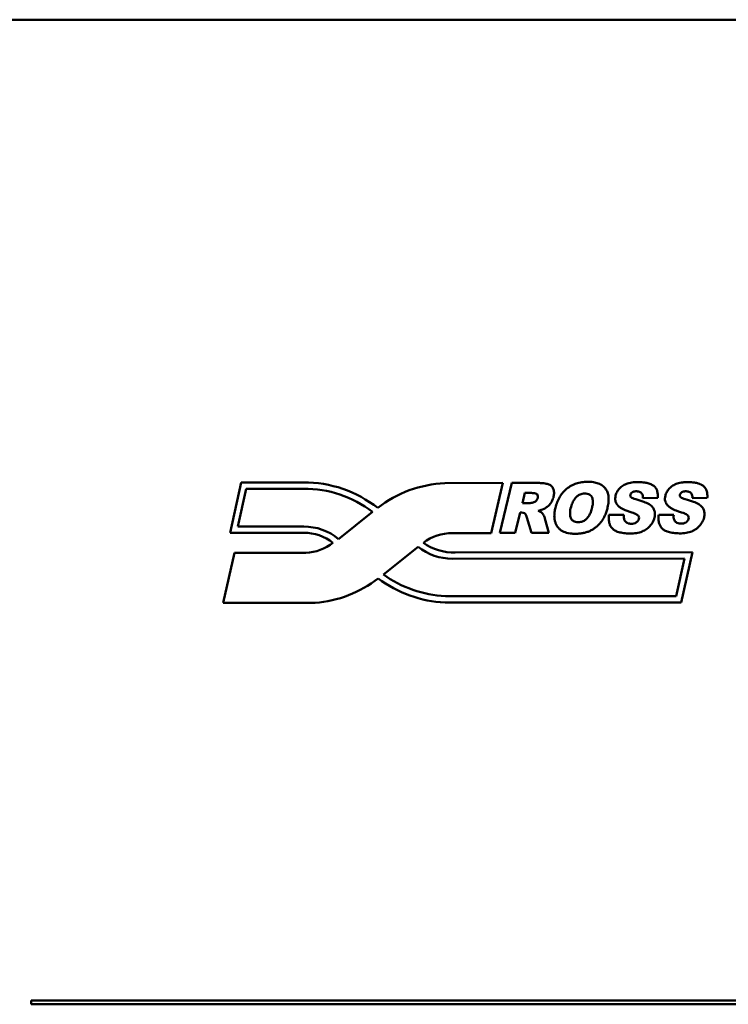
# Model space of a CAD drawing. Header units: inches. Extents: x 7.4 to 53, y 27.5 to 52.4.
# Tile 111 of 128: x 44.4 to 48, y 34.9 to 40. Entities that reach past the tile are written whole.
import ezdxf

# ---------------------------------------------------------------- set-up
doc = ezdxf.new("R2010")
doc.units = ezdxf.units.IN
doc.header["$MEASUREMENT"] = 0
doc.layers.add('Visible Edges(ANSI)', color=7, linetype='Continuous', lineweight=50)

msp = doc.modelspace()

# ---------------------------------------------------------------- linework, layer by layer
at = {"layer": 'Visible Edges(ANSI)'}
for p, q in [((51.9798, 39.9812), (24.2098, 39.9812)), ((45.4488, 37.3247), (45.5061, 37.5852)), ((45.5061, 37.5852), (45.7906, 37.5853)), ((45.7906, 37.5853), (45.8288, 37.5853)), ((46.5606, 37.5815), (46.8613, 37.5838)), ((46.8613, 37.5838), (46.7996, 37.3234)), ((46.8444, 37.3243), (46.9065, 37.5835)), ((46.9065, 37.5835), (47.04, 37.5836)), ((45.4893, 37.3573), (45.5323, 37.5527)), ((45.5323, 37.5527), (45.7907, 37.5527)), ((45.7907, 37.5527), (45.8288, 37.5527)), ((46.9618, 37.4785), (46.9744, 37.5312)), ((46.9744, 37.5312), (47.0096, 37.5312)), ((46.9955, 37.4785), (46.9618, 37.4785)), ((47.6623, 37.5053), (47.5847, 37.5048)), ((47.9187, 37.5054), (47.8411, 37.505)), ((46.1861, 37.4333), (46.0096, 37.2928)), ((46.95, 37.4295), (46.9248, 37.3243)), ((46.9571, 37.4295), (46.95, 37.4295)), ((46.985, 37.4035), (46.9814, 37.4142)), ((47.4097, 37.4173), (47.4873, 37.4174)), ((47.6672, 37.4175), (47.7448, 37.4175)), ((47.0088, 37.3244), (46.985, 37.4035)), ((47.0785, 37.3995), (47.0993, 37.3244)), ((45.7937, 37.3248), (45.4488, 37.3247)), ((45.7938, 37.3575), (45.4893, 37.3573)), ((45.8302, 37.3247), (45.7937, 37.3248)), ((45.8302, 37.3574), (45.7938, 37.3575)), ((46.7996, 37.3234), (46.5992, 37.3233)), ((46.9248, 37.3243), (46.8444, 37.3243)), ((47.0993, 37.3244), (47.0088, 37.3244)), ((45.413, 36.9627), (45.4724, 37.2213)), ((45.4724, 37.2213), (45.8413, 37.2218)), ((46.2422, 37.11), (46.4227, 37.2522)), ((46.6144, 37.2236), (47.8418, 37.2249)), ((47.8418, 37.2249), (47.7839, 36.9642)), ((46.5992, 37.191), (47.8012, 37.1922)), ((47.8012, 37.1922), (47.7578, 36.9967)), ((45.8888, 36.9628), (45.413, 36.9627)), ((47.7839, 36.9642), (46.5613, 36.9642)), ((47.7578, 36.9967), (46.563, 36.9966)), ((44.4188, 34.8844), (44.4188, 34.9044)), ((44.4188, 34.9044), (50.4188, 34.9044)), ((50.4188, 34.8844), (44.4188, 34.8844))]:
    msp.add_line(p, q, dxfattribs=at)
for centre, radius, start, end in [((45.8363, 36.9813), 0.6041, 51.4461, 90.7093), ((46.5829, 36.9835), 0.5984, 92.1356, 128.2122), ((45.836, 36.9803), 0.5725, 52.3012, 90.7178), ((46.9604, 37.4079), 0.0219, 16.6812, 98.669), ((45.8319, 37.0806), 0.2768, 50.0403, 90.3516), ((45.8327, 37.0823), 0.2425, 52.169, 90.5961), ((46.5947, 37.0862), 0.2371, 88.9269, 127.8975), ((45.8344, 37.4551), 0.2334, 271.7057, 309.0428), ((46.6053, 37.4931), 0.2697, 234.5988, 271.9446), ((46.5979, 37.4728), 0.2817, 231.5306, 270.2654), ((46.595, 37.5981), 0.6023, 234.1349, 266.949), ((45.8441, 37.562), 0.6009, 274.2618, 308.127), ((46.5891, 37.5826), 0.619, 232.831, 267.4248)]:
    msp.add_arc(centre, radius, start, end, dxfattribs=at)
for points, knots in [([(47.04, 37.5836), (47.0472, 37.5833), (47.0624, 37.5828), (47.0838, 37.58), (47.1039, 37.5751), (47.1179, 37.5619), (47.1258, 37.5441), (47.1261, 37.5228), (47.1218, 37.505), (47.115, 37.4884), (47.1056, 37.474), (47.091, 37.4597), (47.0707, 37.446), (47.0536, 37.4415), (47.0431, 37.4388)], [0, 0, 0, 0, 0.0547325, 0.11599, 0.1646122, 0.2091743, 0.2565948, 0.3099678, 0.3681709, 0.3948245, 0.4465714, 0.4976937, 0.5495685, 0.6314245, 0.6314245, 0.6314245, 0.6314245]), ([(47.1918, 37.5537), (47.199, 37.5596), (47.2146, 37.57), (47.2407, 37.5813), (47.2692, 37.5879), (47.2991, 37.5899), (47.3281, 37.5882), (47.3541, 37.5819), (47.3755, 37.5709), (47.3919, 37.5551), (47.4029, 37.5352), (47.4084, 37.5117), (47.4083, 37.485), (47.4037, 37.459), (47.397, 37.4353), (47.3894, 37.4154), (47.3804, 37.3976), (47.3698, 37.3818), (47.3578, 37.3679), (47.3446, 37.3556), (47.33, 37.345), (47.3142, 37.336), (47.297, 37.3288), (47.2784, 37.3238), (47.2586, 37.3207), (47.2379, 37.3198), (47.2121, 37.3208), (47.1837, 37.3256), (47.1598, 37.3381), (47.1461, 37.352), (47.1379, 37.3643), (47.1316, 37.3786), (47.1276, 37.395), (47.1265, 37.4133), (47.1281, 37.4334), (47.1327, 37.4575), (47.1409, 37.4842), (47.154, 37.5112), (47.1708, 37.5347), (47.1845, 37.5478), (47.1918, 37.5537)], [-1, -1, -1, -1, -0.968114, -0.936237, -0.903319, -0.868421, -0.833973, -0.804127, -0.777588, -0.752549, -0.72744, -0.700787, -0.670898, -0.636557, -0.610713, -0.586567, -0.563899, -0.542441, -0.521681, -0.501217, -0.480774, -0.460071, -0.43894, -0.417144, -0.394382, -0.370375, -0.346537, -0.306072, -0.272577, -0.256409, -0.239771, -0.222094, -0.203149, -0.182516, -0.159697, -0.134327, -0.098303, -0.064512, -0.032074, 0, 0, 0, 0]), ([(47.4873, 37.4174), (47.4869, 37.4128), (47.4863, 37.4034), (47.4891, 37.3907), (47.4962, 37.3818), (47.5045, 37.3755), (47.5138, 37.3722), (47.5235, 37.3721), (47.5333, 37.3717), (47.543, 37.3744), (47.5517, 37.3789), (47.5595, 37.3851), (47.5657, 37.3955), (47.5654, 37.4072), (47.5604, 37.4159), (47.5519, 37.4208), (47.5416, 37.4267), (47.5295, 37.4306), (47.515, 37.4344), (47.5009, 37.4389), (47.4865, 37.4454), (47.4728, 37.4524), (47.4601, 37.4615), (47.4504, 37.4724), (47.4458, 37.4823), (47.442, 37.4923), (47.4416, 37.504), (47.4434, 37.5166), (47.4469, 37.5279), (47.4515, 37.5374), (47.4574, 37.5464), (47.4647, 37.5551), (47.4733, 37.5631), (47.4832, 37.5701), (47.4943, 37.5761), (47.5067, 37.5811), (47.5208, 37.5848), (47.5376, 37.5876), (47.5552, 37.5868), (47.5722, 37.5881), (47.5853, 37.5861), (47.5997, 37.585), (47.6132, 37.5822), (47.6246, 37.5769), (47.6349, 37.5731), (47.6448, 37.5658), (47.6545, 37.5543), (47.6605, 37.54), (47.6628, 37.5233), (47.6625, 37.5115), (47.6623, 37.5053)], [0, 0, 0, 0, 0.035008, 0.072048, 0.095267, 0.119892, 0.151286, 0.168337, 0.193225, 0.226249, 0.243685, 0.266965, 0.302413, 0.331091, 0.351864, 0.376006, 0.404571, 0.442267, 0.472142, 0.519199, 0.554356, 0.593098, 0.636378, 0.672085, 0.702877, 0.719309, 0.753192, 0.790391, 0.816337, 0.842718, 0.870056, 0.898791, 0.928594, 0.959155, 0.991024, 1.024673, 1.061051, 1.101343, 1.153867, 1.195212, 1.23079, 1.254376, 1.30561, 1.334269, 1.349976, 1.389089, 1.425782, 1.463666, 1.505494, 1.553344, 1.553344, 1.553344, 1.553344]), ([(47.7448, 37.4175), (47.7445, 37.413), (47.7438, 37.4036), (47.7467, 37.391), (47.7537, 37.3822), (47.762, 37.3759), (47.7713, 37.3726), (47.7809, 37.3726), (47.7907, 37.3722), (47.8004, 37.375), (47.809, 37.3794), (47.8168, 37.3856), (47.8229, 37.396), (47.8225, 37.4076), (47.8176, 37.4163), (47.809, 37.4211), (47.7989, 37.427), (47.7868, 37.4308), (47.7723, 37.4345), (47.7583, 37.4389), (47.7439, 37.4454), (47.7303, 37.4524), (47.7177, 37.4613), (47.7079, 37.4721), (47.7034, 37.482), (47.6996, 37.4919), (47.6991, 37.5036), (47.7009, 37.5162), (47.7044, 37.5274), (47.7089, 37.5368), (47.7148, 37.5458), (47.722, 37.5545), (47.7305, 37.5624), (47.7403, 37.5694), (47.7514, 37.5754), (47.7637, 37.5804), (47.7777, 37.5842), (47.7944, 37.587), (47.8119, 37.5862), (47.8288, 37.5876), (47.8419, 37.5856), (47.8562, 37.5845), (47.8696, 37.5818), (47.881, 37.5765), (47.8912, 37.5728), (47.9011, 37.5656), (47.9108, 37.5542), (47.9168, 37.54), (47.9192, 37.5234), (47.9189, 37.5117), (47.9187, 37.5054)], [0, 0, 0, 0, 0.034828, 0.071676, 0.094776, 0.119274, 0.150506, 0.167469, 0.192228, 0.225082, 0.242428, 0.265588, 0.300853, 0.329383, 0.350049, 0.374067, 0.402484, 0.439985, 0.469706, 0.516521, 0.551496, 0.590039, 0.633095, 0.668618, 0.69925, 0.715598, 0.749306, 0.786314, 0.812126, 0.83837, 0.865567, 0.894155, 0.923803, 0.954207, 0.985912, 1.019387, 1.055577, 1.095661, 1.147914, 1.189046, 1.224441, 1.247905, 1.298874, 1.327386, 1.343012, 1.381923, 1.418426, 1.456115, 1.497728, 1.545331, 1.545331, 1.545331, 1.545331]), ([(47.0096, 37.5312), (47.0129, 37.5311), (47.0224, 37.5309), (47.0373, 37.5285), (47.0436, 37.5139), (47.0408, 37.5011), (47.0325, 37.4882), (47.0161, 37.4804), (47.003, 37.4792), (46.9955, 37.4785)], [0, 0, 0, 0, 0.0253521, 0.074433, 0.0998905, 0.1370967, 0.1699654, 0.2132654, 0.2700097, 0.2700097, 0.2700097, 0.2700097]), ([(47.2412, 37.5112), (47.2454, 37.5153), (47.2566, 37.5231), (47.2782, 37.5295), (47.3028, 37.5284), (47.3222, 37.5135), (47.3264, 37.4934), (47.3276, 37.4749), (47.3213, 37.4547), (47.3173, 37.4338), (47.3065, 37.4138), (47.2959, 37.3975), (47.2804, 37.3868), (47.2651, 37.3811), (47.2463, 37.3796), (47.2273, 37.3827), (47.2114, 37.3976), (47.2083, 37.4168), (47.2078, 37.4402), (47.215, 37.4651), (47.2233, 37.4886), (47.2343, 37.5017), (47.2382, 37.5099), (47.2412, 37.5112), (47.2412, 37.5112)], [-1, -1, -1, -1, -0.9582, -0.905201, -0.842221, -0.79048, -0.746136, -0.701228, -0.660633, -0.597611, -0.55109, -0.500466, -0.46192, -0.419619, -0.386209, -0.328657, -0.288991, -0.241245, -0.195569, -0.123329, -0.058847, -0.022867, -0.000007, 0, 0, 0, 0]), ([(47.5847, 37.5048), (47.5849, 37.5071), (47.5856, 37.5133), (47.5833, 37.5223), (47.5787, 37.5312), (47.5712, 37.536), (47.5628, 37.5396), (47.5548, 37.5399), (47.5466, 37.5405), (47.5388, 37.539), (47.5302, 37.5355), (47.5222, 37.5284), (47.5182, 37.5176), (47.5241, 37.5079), (47.5345, 37.5028), (47.5575, 37.4966), (47.5863, 37.4877), (47.613, 37.4764), (47.6272, 37.4662), (47.6347, 37.4589), (47.6406, 37.451), (47.6446, 37.4423), (47.647, 37.4332), (47.648, 37.4237), (47.6476, 37.4137), (47.6456, 37.4029), (47.642, 37.3915), (47.6365, 37.3799), (47.6294, 37.3689), (47.6207, 37.3586), (47.6108, 37.3491), (47.5997, 37.341), (47.5874, 37.3342), (47.5741, 37.3288), (47.5596, 37.3248), (47.5378, 37.3212), (47.5105, 37.321), (47.4803, 37.3239), (47.4555, 37.3297), (47.436, 37.3383), (47.4226, 37.3508), (47.4144, 37.3656), (47.4094, 37.3815), (47.4076, 37.3991), (47.409, 37.4111), (47.4097, 37.4173)], [0, 0, 0, 0, 0.017539, 0.047221, 0.069599, 0.091147, 0.11394, 0.138308, 0.151458, 0.17643, 0.197718, 0.22213, 0.256885, 0.273203, 0.304011, 0.34224, 0.455623, 0.532878, 0.561658, 0.58805, 0.612731, 0.63648, 0.660154, 0.684239, 0.7093, 0.735855, 0.768007, 0.800312, 0.833349, 0.867634, 0.902476, 0.937267, 0.97253, 1.008796, 1.046739, 1.087108, 1.176698, 1.254021, 1.317873, 1.370111, 1.414122, 1.455395, 1.49705, 1.540962, 1.588777, 1.588777, 1.588777, 1.588777]), ([(47.8411, 37.505), (47.8413, 37.5073), (47.8419, 37.5134), (47.8396, 37.5224), (47.8351, 37.5312), (47.8275, 37.536), (47.8192, 37.5395), (47.8113, 37.5398), (47.8031, 37.5403), (47.7954, 37.5389), (47.7867, 37.5353), (47.7788, 37.5283), (47.7749, 37.5175), (47.7808, 37.5079), (47.7912, 37.5028), (47.8141, 37.4967), (47.8427, 37.4879), (47.8693, 37.4768), (47.8834, 37.4667), (47.891, 37.4594), (47.8968, 37.4515), (47.9009, 37.443), (47.9033, 37.4339), (47.9043, 37.4244), (47.9039, 37.4145), (47.9019, 37.4037), (47.8984, 37.3923), (47.8929, 37.3808), (47.8859, 37.3698), (47.8773, 37.3595), (47.8675, 37.3502), (47.8564, 37.342), (47.8442, 37.3353), (47.831, 37.3298), (47.8166, 37.3258), (47.7949, 37.3222), (47.7677, 37.3219), (47.7377, 37.3247), (47.713, 37.3304), (47.6936, 37.3389), (47.6802, 37.3514), (47.6721, 37.366), (47.667, 37.3819), (47.6652, 37.3994), (47.6665, 37.4113), (47.6672, 37.4175)], [0, 0, 0, 0, 0.017448, 0.046976, 0.06924, 0.090676, 0.113351, 0.137593, 0.150675, 0.175518, 0.196696, 0.220981, 0.255557, 0.271791, 0.302439, 0.340471, 0.453268, 0.530123, 0.558754, 0.58501, 0.609563, 0.633189, 0.656741, 0.680702, 0.705634, 0.732051, 0.764037, 0.796174, 0.829041, 0.863148, 0.897811, 0.932422, 0.967502, 1.003581, 1.041328, 1.081488, 1.170614, 1.247538, 1.31106, 1.363028, 1.406812, 1.447871, 1.48931, 1.532996, 1.580564, 1.580564, 1.580564, 1.580564]), ([(47.0431, 37.4388), (47.0469, 37.4373), (47.0533, 37.4348), (47.0614, 37.4301), (47.0667, 37.4233), (47.0712, 37.4155), (47.0758, 37.4074), (47.0777, 37.4018), (47.0785, 37.3995)], [0, 0, 0, 0, 0.0309312, 0.0530883, 0.0697285, 0.0954807, 0.1219034, 0.1404738, 0.1404738, 0.1404738, 0.1404738])]:
    msp.add_open_spline(points, degree=3, knots=knots, dxfattribs=at)

doc.saveas('drawing.dxf')
